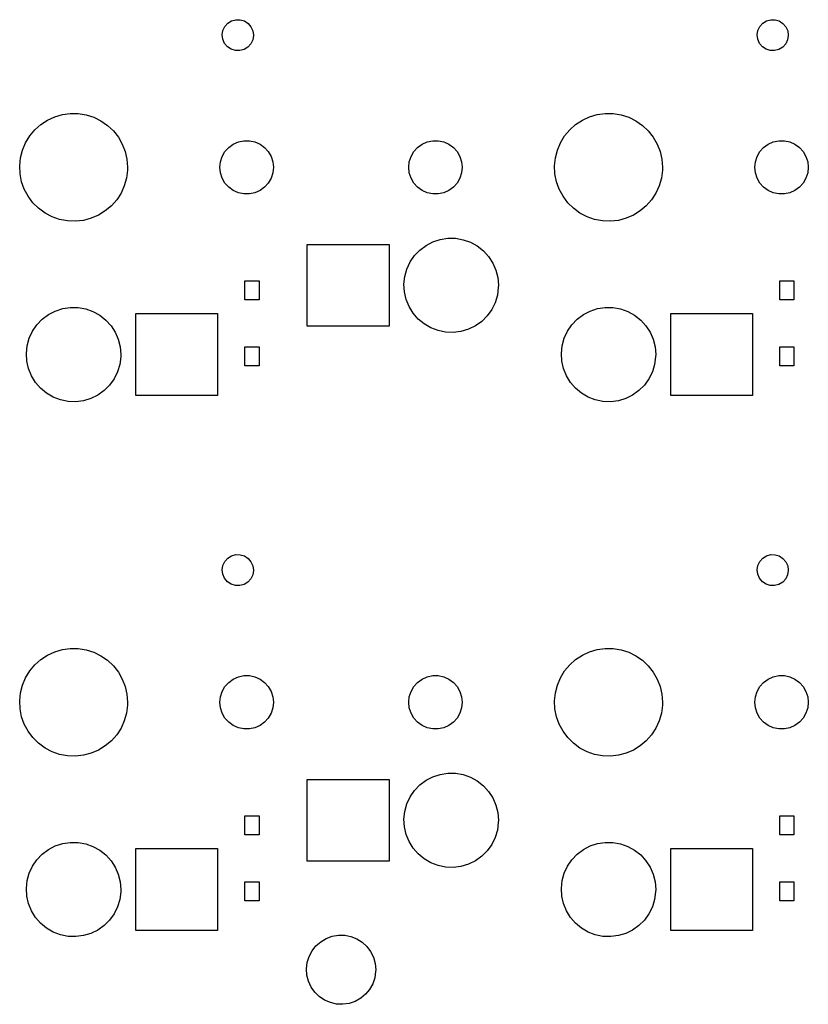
# Model space of a CAD drawing. Extents: x 3.01 to 10.88, y -3.22 to -0.6.
# Tile 19 of 19: x 9.89 to 10.88, y -1.97 to -0.74. Entities that reach past the tile are written whole.
import ezdxf

# ---------------------------------------------------------------- set-up
doc = ezdxf.new("R2010")
doc.units = 0
doc.header["$MEASUREMENT"] = 0
doc.layers.add('BLACK', color=7, linetype='CONTINUOUS')

msp = doc.modelspace()

# ---------------------------------------------------------------- linework, layer by layer
at = {"layer": 'BLACK', "linetype": 'CONTINUOUS'}
for p, q in [((10.1486, -0.740071), (10.1533, -0.737121)), ((10.1533, -0.737121), (10.1586, -0.735601)), ((10.1586, -0.735601), (10.1641, -0.735635)), ((10.1641, -0.735635), (10.1694, -0.737219)), ((10.1694, -0.737219), (10.174, -0.740226)), ((10.8179, -0.740071), (10.8225, -0.737121)), ((10.8225, -0.737121), (10.8279, -0.735601)), ((10.8279, -0.735601), (10.8334, -0.735635)), ((10.8334, -0.735635), (10.8387, -0.737219)), ((10.8387, -0.737219), (10.8433, -0.740226)), ((10.1417, -0.754683), (10.1426, -0.74922)), ((10.1426, -0.74922), (10.1449, -0.744215)), ((10.1449, -0.744215), (10.1486, -0.740071)), ((10.174, -0.740226), (10.1776, -0.744415)), ((10.1776, -0.744415), (10.1799, -0.749448)), ((10.1799, -0.749448), (10.1807, -0.754921)), ((10.811, -0.754683), (10.8119, -0.74922)), ((10.8119, -0.74922), (10.8142, -0.744215)), ((10.8142, -0.744215), (10.8179, -0.740071)), ((10.8433, -0.740226), (10.8469, -0.744415)), ((10.8469, -0.744415), (10.8492, -0.749448)), ((10.8492, -0.749448), (10.85, -0.754921)), ((10.1424, -0.760165), (10.1417, -0.754683)), ((10.1447, -0.765225), (10.1424, -0.760165)), ((10.1798, -0.760849), (10.1774, -0.765825)), ((10.1807, -0.755397), (10.1798, -0.760849)), ((10.1807, -0.754921), (10.1807, -0.755397)), ((10.8117, -0.760165), (10.811, -0.754683)), ((10.814, -0.765225), (10.8117, -0.760165)), ((10.8491, -0.760849), (10.8467, -0.765825)), ((10.85, -0.755397), (10.8491, -0.760849)), ((10.85, -0.754921), (10.85, -0.755397)), ((10.1482, -0.769458), (10.1447, -0.765225)), ((10.1528, -0.772521), (10.1482, -0.769458)), ((10.1581, -0.77417), (10.1528, -0.772521)), ((10.1636, -0.774271), (10.1581, -0.77417)), ((10.169, -0.772817), (10.1636, -0.774271)), ((10.1737, -0.769924), (10.169, -0.772817)), ((10.1774, -0.765825), (10.1737, -0.769924)), ((10.8175, -0.769458), (10.814, -0.765225)), ((10.8221, -0.772521), (10.8175, -0.769458)), ((10.8274, -0.77417), (10.8221, -0.772521)), ((10.8329, -0.774271), (10.8274, -0.77417)), ((10.8383, -0.772817), (10.8329, -0.774271)), ((10.843, -0.769924), (10.8383, -0.772817)), ((10.8467, -0.765825), (10.843, -0.769924)), ((9.91461, -0.866724), (9.92298, -0.861238)), ((9.92298, -0.861238), (9.93206, -0.85705)), ((9.93206, -0.85705), (9.94167, -0.85425)), ((9.94167, -0.85425), (9.95158, -0.852901)), ((9.95158, -0.852901), (9.96159, -0.853032)), ((9.96159, -0.853032), (9.97146, -0.85464)), ((9.97146, -0.85464), (9.98099, -0.85769)), ((9.98099, -0.85769), (9.98996, -0.862115)), ((9.98996, -0.862115), (9.99818, -0.867818)), ((10.5839, -0.866724), (10.5923, -0.861238)), ((10.5923, -0.861238), (10.6014, -0.85705)), ((10.6014, -0.85705), (10.611, -0.85425)), ((10.611, -0.85425), (10.6209, -0.852901)), ((10.6209, -0.852901), (10.6309, -0.853032)), ((10.6309, -0.853032), (10.6408, -0.85464)), ((10.6408, -0.85464), (10.6503, -0.85769)), ((10.6503, -0.85769), (10.6593, -0.862115)), ((10.6593, -0.862115), (10.6675, -0.867818)), ((9.90075, -0.881078), (9.90715, -0.873386)), ((9.90715, -0.873386), (9.91461, -0.866724)), ((9.99818, -0.867818), (10.0055, -0.874673)), ((10.57, -0.881078), (10.5764, -0.873386)), ((10.5764, -0.873386), (10.5839, -0.866724)), ((10.6675, -0.867818), (10.6748, -0.874673)), ((9.89556, -0.889631), (9.90075, -0.881078)), ((10.0055, -0.874673), (10.0117, -0.88253)), ((10.0117, -0.88253), (10.0166, -0.891216)), ((10.5649, -0.889631), (10.57, -0.881078)), ((10.6748, -0.874673), (10.681, -0.88253)), ((10.681, -0.88253), (10.6859, -0.891216)), ((9.88923, -0.908554), (9.89169, -0.898857)), ((9.89169, -0.898857), (9.89556, -0.889631)), ((10.0166, -0.891216), (10.0203, -0.90054)), ((10.1451, -0.900584), (10.1498, -0.89538)), ((10.1498, -0.89538), (10.1555, -0.891263)), ((10.1555, -0.891263), (10.1619, -0.888415)), ((10.1619, -0.888415), (10.1687, -0.886959)), ((10.1687, -0.886959), (10.1757, -0.886959)), ((10.1757, -0.886959), (10.1826, -0.888415)), ((10.1826, -0.888415), (10.189, -0.891263)), ((10.189, -0.891263), (10.1947, -0.89538)), ((10.1947, -0.89538), (10.1993, -0.900584)), ((10.3814, -0.900584), (10.386, -0.89538)), ((10.386, -0.89538), (10.3917, -0.891263)), ((10.3917, -0.891263), (10.3981, -0.888415)), ((10.3981, -0.888415), (10.405, -0.886959)), ((10.405, -0.886959), (10.412, -0.886959)), ((10.412, -0.886959), (10.4188, -0.888415)), ((10.4188, -0.888415), (10.4252, -0.891263)), ((10.4252, -0.891263), (10.4309, -0.89538)), ((10.4309, -0.89538), (10.4356, -0.900584)), ((10.5585, -0.908554), (10.561, -0.898857)), ((10.561, -0.898857), (10.5649, -0.889631)), ((10.6859, -0.891216), (10.6895, -0.90054)), ((10.8144, -0.900584), (10.8191, -0.89538)), ((10.8191, -0.89538), (10.8248, -0.891263)), ((10.8248, -0.891263), (10.8312, -0.888415)), ((10.8312, -0.888415), (10.838, -0.886959)), ((10.838, -0.886959), (10.845, -0.886959)), ((10.845, -0.886959), (10.8519, -0.888415)), ((10.8519, -0.888415), (10.8583, -0.891263)), ((10.8583, -0.891263), (10.8639, -0.89538)), ((10.8639, -0.89538), (10.8686, -0.900584)), ((9.88823, -0.918508), (9.88923, -0.908554)), ((10.0203, -0.90054), (10.0225, -0.910298)), ((10.0225, -0.910298), (10.0232, -0.920275)), ((10.1395, -0.91331), (10.1416, -0.906649)), ((10.1416, -0.906649), (10.1451, -0.900584)), ((10.1993, -0.900584), (10.2028, -0.906649)), ((10.2028, -0.906649), (10.205, -0.91331)), ((10.3757, -0.91331), (10.3779, -0.906649)), ((10.3779, -0.906649), (10.3814, -0.900584)), ((10.4356, -0.900584), (10.4391, -0.906649)), ((10.4391, -0.906649), (10.4412, -0.91331)), ((10.5575, -0.918508), (10.5585, -0.908554)), ((10.6895, -0.90054), (10.6918, -0.910298)), ((10.6918, -0.910298), (10.6925, -0.920275)), ((10.8088, -0.91331), (10.8109, -0.906649)), ((10.8109, -0.906649), (10.8144, -0.900584)), ((10.8686, -0.900584), (10.8721, -0.906649)), ((10.8721, -0.906649), (10.8743, -0.91331)), ((9.88871, -0.928501), (9.88823, -0.918508)), ((10.0231, -0.923808), (10.0218, -0.933732)), ((10.0232, -0.920275), (10.0231, -0.923808)), ((10.1387, -0.920275), (10.1395, -0.91331)), ((10.1395, -0.92724), (10.1387, -0.920275)), ((10.205, -0.91331), (10.2057, -0.920275)), ((10.2057, -0.920275), (10.205, -0.92724)), ((10.375, -0.920275), (10.3757, -0.91331)), ((10.3757, -0.92724), (10.375, -0.920275)), ((10.4412, -0.91331), (10.442, -0.920275)), ((10.442, -0.920275), (10.4412, -0.92724)), ((10.558, -0.928501), (10.5575, -0.918508)), ((10.6924, -0.923808), (10.6911, -0.933732)), ((10.6925, -0.920275), (10.6924, -0.923808)), ((10.808, -0.920275), (10.8088, -0.91331)), ((10.8088, -0.92724), (10.808, -0.920275)), ((10.8743, -0.91331), (10.875, -0.920275)), ((10.875, -0.920275), (10.8743, -0.92724)), ((9.89066, -0.938314), (9.88871, -0.928501)), ((10.0218, -0.933732), (10.0191, -0.943362)), ((10.1416, -0.933901), (10.1395, -0.92724)), ((10.1451, -0.939966), (10.1416, -0.933901)), ((10.2028, -0.933901), (10.1993, -0.939966)), ((10.205, -0.92724), (10.2028, -0.933901)), ((10.3779, -0.933901), (10.3757, -0.92724)), ((10.3814, -0.939966), (10.3779, -0.933901)), ((10.4391, -0.933901), (10.4356, -0.939966)), ((10.4412, -0.92724), (10.4391, -0.933901)), ((10.5599, -0.938314), (10.558, -0.928501)), ((10.6911, -0.933732), (10.6884, -0.943362)), ((10.8109, -0.933901), (10.8088, -0.92724)), ((10.8144, -0.939966), (10.8109, -0.933901)), ((10.8721, -0.933901), (10.8686, -0.939966)), ((10.8743, -0.92724), (10.8721, -0.933901)), ((9.89404, -0.94773), (9.89066, -0.938314)), ((9.89878, -0.956543), (9.89404, -0.94773)), ((10.0191, -0.943362), (10.015, -0.952483)), ((10.1498, -0.945171), (10.1451, -0.939966)), ((10.1555, -0.949287), (10.1498, -0.945171)), ((10.1947, -0.945171), (10.189, -0.949287)), ((10.1993, -0.939966), (10.1947, -0.945171)), ((10.386, -0.945171), (10.3814, -0.939966)), ((10.3917, -0.949287), (10.386, -0.945171)), ((10.4309, -0.945171), (10.4252, -0.949287)), ((10.4356, -0.939966), (10.4309, -0.945171)), ((10.5633, -0.94773), (10.5599, -0.938314)), ((10.5681, -0.956543), (10.5633, -0.94773)), ((10.6884, -0.943362), (10.6843, -0.952483)), ((10.8191, -0.945171), (10.8144, -0.939966)), ((10.8248, -0.949287), (10.8191, -0.945171)), ((10.8639, -0.945171), (10.8583, -0.949287)), ((10.8686, -0.939966), (10.8639, -0.945171)), ((9.90476, -0.964559), (9.89878, -0.956543)), ((10.015, -0.952483), (10.0096, -0.960898)), ((10.1619, -0.952136), (10.1555, -0.949287)), ((10.1687, -0.953592), (10.1619, -0.952136)), ((10.1757, -0.953592), (10.1687, -0.953592)), ((10.1826, -0.952136), (10.1757, -0.953592)), ((10.189, -0.949287), (10.1826, -0.952136)), ((10.3981, -0.952136), (10.3917, -0.949287)), ((10.405, -0.953592), (10.3981, -0.952136)), ((10.412, -0.953592), (10.405, -0.953592)), ((10.4188, -0.952136), (10.412, -0.953592)), ((10.4252, -0.949287), (10.4188, -0.952136)), ((10.5741, -0.964559), (10.5681, -0.956543)), ((10.6843, -0.952483), (10.6789, -0.960898)), ((10.8312, -0.952136), (10.8248, -0.949287)), ((10.838, -0.953592), (10.8312, -0.952136)), ((10.845, -0.953592), (10.838, -0.953592)), ((10.8519, -0.952136), (10.845, -0.953592)), ((10.8583, -0.949287), (10.8519, -0.952136)), ((9.91187, -0.971603), (9.90476, -0.964559)), ((9.91993, -0.977518), (9.91187, -0.971603)), ((10.003, -0.96842), (9.99538, -0.974884)), ((10.0096, -0.960898), (10.003, -0.96842)), ((10.5812, -0.971603), (10.5741, -0.964559)), ((10.5892, -0.977518), (10.5812, -0.971603)), ((10.6723, -0.96842), (10.6647, -0.974884)), ((10.6789, -0.960898), (10.6723, -0.96842)), ((9.92879, -0.982177), (9.91993, -0.977518)), ((9.93823, -0.985475), (9.92879, -0.982177)), ((9.94806, -0.987341), (9.93823, -0.985475)), ((9.97768, -0.984098), (9.968, -0.986645)), ((9.98687, -0.980148), (9.97768, -0.984098)), ((9.99538, -0.974884), (9.98687, -0.980148)), ((10.5981, -0.982177), (10.5892, -0.977518)), ((10.6075, -0.985475), (10.5981, -0.982177)), ((10.6174, -0.987341), (10.6075, -0.985475)), ((10.647, -0.984098), (10.6373, -0.986645)), ((10.6562, -0.980148), (10.647, -0.984098)), ((10.6647, -0.974884), (10.6562, -0.980148)), ((9.95806, -0.987734), (9.94806, -0.987341)), ((9.968, -0.986645), (9.95806, -0.987734)), ((10.6274, -0.987734), (10.6174, -0.987341)), ((10.6373, -0.986645), (10.6274, -0.987734)), ((10.4145, -1.01047), (10.424, -1.009)), ((10.424, -1.009), (10.4337, -1.00912)), ((10.4337, -1.00912), (10.4432, -1.01082)), ((10.248, -1.11909), (10.248, -1.01673)), ((10.248, -1.01673), (10.3504, -1.01673)), ((10.3504, -1.01673), (10.3504, -1.11909)), ((10.3889, -1.02375), (10.3967, -1.01794)), ((10.3967, -1.01794), (10.4053, -1.01347)), ((10.4053, -1.01347), (10.4145, -1.01047)), ((10.4432, -1.01082), (10.4524, -1.01405)), ((10.4524, -1.01405), (10.4608, -1.01872)), ((10.4608, -1.01872), (10.4684, -1.02472)), ((10.3768, -1.03874), (10.3823, -1.03075)), ((10.3823, -1.03075), (10.3889, -1.02375)), ((10.4684, -1.02472), (10.4749, -1.03188)), ((10.4749, -1.03188), (10.4802, -1.04001)), ((10.3727, -1.04752), (10.3768, -1.03874)), ((10.4802, -1.04001), (10.484, -1.04888)), ((10.3691, -1.06647), (10.3701, -1.05685)), ((10.3701, -1.05685), (10.3727, -1.04752)), ((10.484, -1.04888), (10.4864, -1.05827)), ((10.4864, -1.05827), (10.4872, -1.06791)), ((10.1699, -1.08596), (10.1699, -1.06234)), ((10.1699, -1.06234), (10.1877, -1.06234)), ((10.1877, -1.06234), (10.1877, -1.08596)), ((10.3697, -1.07613), (10.3691, -1.06647)), ((10.4871, -1.0708), (10.4859, -1.08039)), ((10.4872, -1.06791), (10.4871, -1.0708)), ((10.8392, -1.08596), (10.8392, -1.06234)), ((10.8392, -1.06234), (10.857, -1.06234)), ((10.857, -1.06234), (10.857, -1.08596)), ((10.3718, -1.08557), (10.3697, -1.07613)), ((10.4859, -1.08039), (10.4831, -1.08965)), ((9.94202, -1.09708), (9.95158, -1.09562)), ((9.95158, -1.09562), (9.96126, -1.09573)), ((9.96126, -1.09573), (9.97079, -1.09743)), ((10.1877, -1.08596), (10.1699, -1.08596)), ((10.3754, -1.09454), (10.3718, -1.08557)), ((10.3805, -1.10279), (10.3754, -1.09454)), ((10.4831, -1.08965), (10.4788, -1.09833)), ((10.6113, -1.09708), (10.6209, -1.09562)), ((10.6209, -1.09562), (10.6306, -1.09573)), ((10.6306, -1.09573), (10.6401, -1.09743)), ((10.857, -1.08596), (10.8392, -1.08596)), ((9.9165, -1.11037), (9.92423, -1.10456)), ((9.92423, -1.10456), (9.93282, -1.10009)), ((9.93282, -1.10009), (9.94202, -1.09708)), ((9.97079, -1.09743), (9.97991, -1.10066)), ((9.97991, -1.10066), (9.98838, -1.10534)), ((9.98838, -1.10534), (9.99598, -1.11134)), ((10.0335, -1.20571), (10.0335, -1.10335)), ((10.0335, -1.10335), (10.1358, -1.10335)), ((10.1358, -1.10335), (10.1358, -1.20571)), ((10.3868, -1.11011), (10.3805, -1.10279)), ((10.4731, -1.10619), (10.4663, -1.11302)), ((10.4788, -1.09833), (10.4731, -1.10619)), ((10.5858, -1.11037), (10.5935, -1.10456)), ((10.5935, -1.10456), (10.6021, -1.10009)), ((10.6021, -1.10009), (10.6113, -1.09708)), ((10.6401, -1.09743), (10.6492, -1.10066)), ((10.6492, -1.10066), (10.6577, -1.10534)), ((10.6577, -1.10534), (10.6653, -1.11134)), ((10.7028, -1.20571), (10.7028, -1.10335)), ((10.7028, -1.10335), (10.8051, -1.10335)), ((10.8051, -1.10335), (10.8051, -1.20571)), ((9.90436, -1.12536), (9.90981, -1.11736)), ((9.90981, -1.11736), (9.9165, -1.11037)), ((9.99598, -1.11134), (10.0025, -1.11849)), ((10.0025, -1.11849), (10.0077, -1.12662)), ((10.3504, -1.11909), (10.248, -1.11909)), ((10.3943, -1.11629), (10.3868, -1.11011)), ((10.4026, -1.12117), (10.3943, -1.11629)), ((10.4584, -1.11864), (10.4497, -1.1229)), ((10.4663, -1.11302), (10.4584, -1.11864)), ((10.5736, -1.12536), (10.5791, -1.11736)), ((10.5791, -1.11736), (10.5858, -1.11037)), ((10.6653, -1.11134), (10.6718, -1.11849)), ((10.6718, -1.11849), (10.677, -1.12662)), ((9.90028, -1.13414), (9.90436, -1.12536)), ((10.0077, -1.12662), (10.0116, -1.1355)), ((10.4117, -1.12462), (10.4026, -1.12117)), ((10.4212, -1.12655), (10.4117, -1.12462)), ((10.4308, -1.12691), (10.4212, -1.12655)), ((10.4404, -1.12568), (10.4308, -1.12691)), ((10.4497, -1.1229), (10.4404, -1.12568)), ((10.5696, -1.13414), (10.5736, -1.12536)), ((10.677, -1.12662), (10.6809, -1.1355)), ((9.89667, -1.15308), (9.89769, -1.14346)), ((9.89769, -1.14346), (9.90028, -1.13414)), ((10.0116, -1.1355), (10.014, -1.14488)), ((10.014, -1.14488), (10.0148, -1.15453)), ((10.1699, -1.16863), (10.1699, -1.14501)), ((10.1699, -1.14501), (10.1877, -1.14501)), ((10.1877, -1.14501), (10.1877, -1.16863)), ((10.566, -1.15308), (10.567, -1.14346)), ((10.567, -1.14346), (10.5696, -1.13414)), ((10.6809, -1.1355), (10.6833, -1.14488)), ((10.6833, -1.14488), (10.6841, -1.15453)), ((10.8392, -1.16863), (10.8392, -1.14501)), ((10.8392, -1.14501), (10.857, -1.14501)), ((10.857, -1.14501), (10.857, -1.16863)), ((9.89722, -1.16275), (9.89667, -1.15308)), ((10.0147, -1.15741), (10.0134, -1.16701)), ((10.0148, -1.15453), (10.0147, -1.15741)), ((10.5665, -1.16275), (10.566, -1.15308)), ((10.684, -1.15741), (10.6827, -1.16701)), ((10.6841, -1.15453), (10.684, -1.15741)), ((9.89935, -1.17219), (9.89722, -1.16275)), ((10.0134, -1.16701), (10.0106, -1.17627)), ((10.1877, -1.16863), (10.1699, -1.16863)), ((10.5686, -1.17219), (10.5665, -1.16275)), ((10.6827, -1.16701), (10.6799, -1.17627)), ((10.857, -1.16863), (10.8392, -1.16863)), ((9.90299, -1.18115), (9.89935, -1.17219)), ((9.90805, -1.18941), (9.90299, -1.18115)), ((10.0106, -1.17627), (10.0063, -1.18494)), ((10.5723, -1.18115), (10.5686, -1.17219)), ((10.5773, -1.18941), (10.5723, -1.18115)), ((10.6799, -1.17627), (10.6756, -1.18494)), ((9.91439, -1.19672), (9.90805, -1.18941)), ((10.0007, -1.1928), (9.99382, -1.19963)), ((10.0063, -1.18494), (10.0007, -1.1928)), ((10.5837, -1.19672), (10.5773, -1.18941)), ((10.67, -1.1928), (10.6631, -1.19963)), ((10.6756, -1.18494), (10.67, -1.1928)), ((9.92183, -1.2029), (9.91439, -1.19672)), ((9.93019, -1.20778), (9.92183, -1.2029)), ((9.98594, -1.20525), (9.97725, -1.20951)), ((9.99382, -1.19963), (9.98594, -1.20525)), ((10.1358, -1.20571), (10.0335, -1.20571)), ((10.5911, -1.2029), (10.5837, -1.19672)), ((10.5995, -1.20778), (10.5911, -1.2029)), ((10.6552, -1.20525), (10.6465, -1.20951)), ((10.6631, -1.19963), (10.6552, -1.20525)), ((10.8051, -1.20571), (10.7028, -1.20571)), ((9.93923, -1.21124), (9.93019, -1.20778)), ((9.94871, -1.21317), (9.93923, -1.21124)), ((9.95838, -1.21352), (9.94871, -1.21317)), ((9.96798, -1.21229), (9.95838, -1.21352)), ((9.97725, -1.20951), (9.96798, -1.21229)), ((10.6085, -1.21124), (10.5995, -1.20778)), ((10.618, -1.21317), (10.6085, -1.21124)), ((10.6277, -1.21352), (10.618, -1.21317)), ((10.6373, -1.21229), (10.6277, -1.21352)), ((10.6465, -1.20951), (10.6373, -1.21229)), ((10.1426, -1.41851), (10.1449, -1.41351)), ((10.1449, -1.41351), (10.1486, -1.40936)), ((10.1486, -1.40936), (10.1533, -1.40641)), ((10.1533, -1.40641), (10.1586, -1.40489)), ((10.1586, -1.40489), (10.1641, -1.40493)), ((10.1641, -1.40493), (10.1694, -1.40651)), ((10.1694, -1.40651), (10.174, -1.40952)), ((10.174, -1.40952), (10.1776, -1.41371)), ((10.1776, -1.41371), (10.1799, -1.41874)), ((10.8119, -1.41851), (10.8142, -1.41351)), ((10.8142, -1.41351), (10.8179, -1.40936)), ((10.8179, -1.40936), (10.8225, -1.40641)), ((10.8225, -1.40641), (10.8279, -1.40489)), ((10.8279, -1.40489), (10.8334, -1.40493)), ((10.8334, -1.40493), (10.8387, -1.40651)), ((10.8387, -1.40651), (10.8433, -1.40952)), ((10.8433, -1.40952), (10.8469, -1.41371)), ((10.8469, -1.41371), (10.8492, -1.41874)), ((10.1417, -1.42397), (10.1426, -1.41851)), ((10.1424, -1.42946), (10.1417, -1.42397)), ((10.1807, -1.42469), (10.1798, -1.43014)), ((10.1799, -1.41874), (10.1807, -1.42421)), ((10.1807, -1.42421), (10.1807, -1.42469)), ((10.811, -1.42397), (10.8119, -1.41851)), ((10.8117, -1.42946), (10.811, -1.42397)), ((10.85, -1.42469), (10.8491, -1.43014)), ((10.8492, -1.41874), (10.85, -1.42421)), ((10.85, -1.42421), (10.85, -1.42469)), ((10.1447, -1.43452), (10.1424, -1.42946)), ((10.1482, -1.43875), (10.1447, -1.43452)), ((10.1528, -1.44181), (10.1482, -1.43875)), ((10.1737, -1.43922), (10.169, -1.44211)), ((10.1774, -1.43512), (10.1737, -1.43922)), ((10.1798, -1.43014), (10.1774, -1.43512)), ((10.814, -1.43452), (10.8117, -1.42946)), ((10.8175, -1.43875), (10.814, -1.43452)), ((10.8221, -1.44181), (10.8175, -1.43875)), ((10.843, -1.43922), (10.8383, -1.44211)), ((10.8467, -1.43512), (10.843, -1.43922)), ((10.8491, -1.43014), (10.8467, -1.43512)), ((10.1581, -1.44346), (10.1528, -1.44181)), ((10.1636, -1.44356), (10.1581, -1.44346)), ((10.169, -1.44211), (10.1636, -1.44356)), ((10.8274, -1.44346), (10.8221, -1.44181)), ((10.8329, -1.44356), (10.8274, -1.44346)), ((10.8383, -1.44211), (10.8329, -1.44356)), ((9.92298, -1.53053), (9.93206, -1.52634)), ((9.93206, -1.52634), (9.94167, -1.52354)), ((9.94167, -1.52354), (9.95158, -1.52219)), ((9.95158, -1.52219), (9.96159, -1.52232)), ((9.96159, -1.52232), (9.97146, -1.52393)), ((9.97146, -1.52393), (9.98099, -1.52698)), ((9.98099, -1.52698), (9.98996, -1.53141)), ((10.5923, -1.53053), (10.6014, -1.52634)), ((10.6014, -1.52634), (10.611, -1.52354)), ((10.611, -1.52354), (10.6209, -1.52219)), ((10.6209, -1.52219), (10.6309, -1.52232)), ((10.6309, -1.52232), (10.6408, -1.52393)), ((10.6408, -1.52393), (10.6503, -1.52698)), ((10.6503, -1.52698), (10.6593, -1.53141)), ((9.90715, -1.54268), (9.91461, -1.53601)), ((9.91461, -1.53601), (9.92298, -1.53053)), ((9.98996, -1.53141), (9.99818, -1.53711)), ((9.99818, -1.53711), (10.0055, -1.54396)), ((10.5764, -1.54268), (10.5839, -1.53601)), ((10.5839, -1.53601), (10.5923, -1.53053)), ((10.6593, -1.53141), (10.6675, -1.53711)), ((10.6675, -1.53711), (10.6748, -1.54396)), ((9.89556, -1.55892), (9.90075, -1.55037)), ((9.90075, -1.55037), (9.90715, -1.54268)), ((10.0055, -1.54396), (10.0117, -1.55182)), ((10.0117, -1.55182), (10.0166, -1.56051)), ((10.5649, -1.55892), (10.57, -1.55037)), ((10.57, -1.55037), (10.5764, -1.54268)), ((10.6748, -1.54396), (10.681, -1.55182)), ((10.681, -1.55182), (10.6859, -1.56051)), ((9.89169, -1.56815), (9.89556, -1.55892)), ((10.0166, -1.56051), (10.0203, -1.56983)), ((10.1498, -1.56467), (10.1555, -1.56055)), ((10.1555, -1.56055), (10.1619, -1.55771)), ((10.1619, -1.55771), (10.1687, -1.55625)), ((10.1687, -1.55625), (10.1757, -1.55625)), ((10.1757, -1.55625), (10.1826, -1.55771)), ((10.1826, -1.55771), (10.189, -1.56055)), ((10.189, -1.56055), (10.1947, -1.56467)), ((10.386, -1.56467), (10.3917, -1.56055)), ((10.3917, -1.56055), (10.3981, -1.55771)), ((10.3981, -1.55771), (10.405, -1.55625)), ((10.405, -1.55625), (10.412, -1.55625)), ((10.412, -1.55625), (10.4188, -1.55771)), ((10.4188, -1.55771), (10.4252, -1.56055)), ((10.4252, -1.56055), (10.4309, -1.56467)), ((10.561, -1.56815), (10.5649, -1.55892)), ((10.6859, -1.56051), (10.6895, -1.56983)), ((10.8191, -1.56467), (10.8248, -1.56055)), ((10.8248, -1.56055), (10.8312, -1.55771)), ((10.8312, -1.55771), (10.838, -1.55625)), ((10.838, -1.55625), (10.845, -1.55625)), ((10.845, -1.55625), (10.8519, -1.55771)), ((10.8519, -1.55771), (10.8583, -1.56055)), ((10.8583, -1.56055), (10.8639, -1.56467)), ((9.88923, -1.57784), (9.89169, -1.56815)), ((10.0203, -1.56983), (10.0225, -1.57959)), ((10.1395, -1.5826), (10.1416, -1.57594)), ((10.1416, -1.57594), (10.1451, -1.56988)), ((10.1451, -1.56988), (10.1498, -1.56467)), ((10.1947, -1.56467), (10.1993, -1.56988)), ((10.1993, -1.56988), (10.2028, -1.57594)), ((10.2028, -1.57594), (10.205, -1.5826)), ((10.3757, -1.5826), (10.3779, -1.57594)), ((10.3779, -1.57594), (10.3814, -1.56988)), ((10.3814, -1.56988), (10.386, -1.56467)), ((10.4309, -1.56467), (10.4356, -1.56988)), ((10.4356, -1.56988), (10.4391, -1.57594)), ((10.4391, -1.57594), (10.4412, -1.5826)), ((10.5585, -1.57784), (10.561, -1.56815)), ((10.6895, -1.56983), (10.6918, -1.57959)), ((10.8088, -1.5826), (10.8109, -1.57594)), ((10.8109, -1.57594), (10.8144, -1.56988)), ((10.8144, -1.56988), (10.8191, -1.56467)), ((10.8639, -1.56467), (10.8686, -1.56988)), ((10.8686, -1.56988), (10.8721, -1.57594)), ((10.8721, -1.57594), (10.8743, -1.5826)), ((9.88823, -1.5878), (9.88923, -1.57784)), ((9.88871, -1.59779), (9.88823, -1.5878)), ((10.0225, -1.57959), (10.0232, -1.58957)), ((10.1387, -1.58957), (10.1395, -1.5826)), ((10.205, -1.5826), (10.2057, -1.58957)), ((10.375, -1.58957), (10.3757, -1.5826)), ((10.4412, -1.5826), (10.442, -1.58957)), ((10.5575, -1.5878), (10.5585, -1.57784)), ((10.558, -1.59779), (10.5575, -1.5878)), ((10.6918, -1.57959), (10.6925, -1.58957)), ((10.808, -1.58957), (10.8088, -1.5826)), ((10.8743, -1.5826), (10.875, -1.58957)), ((9.89066, -1.6076), (9.88871, -1.59779)), ((10.0231, -1.5931), (10.0218, -1.60302)), ((10.0232, -1.58957), (10.0231, -1.5931)), ((10.1395, -1.59653), (10.1387, -1.58957)), ((10.1416, -1.60319), (10.1395, -1.59653)), ((10.205, -1.59653), (10.2028, -1.60319)), ((10.2057, -1.58957), (10.205, -1.59653)), ((10.3757, -1.59653), (10.375, -1.58957)), ((10.3779, -1.60319), (10.3757, -1.59653)), ((10.4412, -1.59653), (10.4391, -1.60319)), ((10.442, -1.58957), (10.4412, -1.59653)), ((10.5599, -1.6076), (10.558, -1.59779)), ((10.6924, -1.5931), (10.6911, -1.60302)), ((10.6925, -1.58957), (10.6924, -1.5931)), ((10.8088, -1.59653), (10.808, -1.58957)), ((10.8109, -1.60319), (10.8088, -1.59653)), ((10.8743, -1.59653), (10.8721, -1.60319)), ((10.875, -1.58957), (10.8743, -1.59653)), ((9.89404, -1.61702), (9.89066, -1.6076)), ((10.0191, -1.61265), (10.015, -1.62177)), ((10.0218, -1.60302), (10.0191, -1.61265)), ((10.1451, -1.60926), (10.1416, -1.60319)), ((10.1498, -1.61446), (10.1451, -1.60926)), ((10.1993, -1.60926), (10.1947, -1.61446)), ((10.2028, -1.60319), (10.1993, -1.60926)), ((10.3814, -1.60926), (10.3779, -1.60319)), ((10.386, -1.61446), (10.3814, -1.60926)), ((10.4356, -1.60926), (10.4309, -1.61446)), ((10.4391, -1.60319), (10.4356, -1.60926)), ((10.5633, -1.61702), (10.5599, -1.6076)), ((10.6884, -1.61265), (10.6843, -1.62177)), ((10.6911, -1.60302), (10.6884, -1.61265)), ((10.8144, -1.60926), (10.8109, -1.60319)), ((10.8191, -1.61446), (10.8144, -1.60926)), ((10.8686, -1.60926), (10.8639, -1.61446)), ((10.8721, -1.60319), (10.8686, -1.60926)), ((9.89878, -1.62583), (9.89404, -1.61702)), ((9.90476, -1.63385), (9.89878, -1.62583)), ((10.015, -1.62177), (10.0096, -1.63019)), ((10.1555, -1.61858), (10.1498, -1.61446)), ((10.1619, -1.62143), (10.1555, -1.61858)), ((10.1687, -1.62288), (10.1619, -1.62143)), ((10.1757, -1.62288), (10.1687, -1.62288)), ((10.1826, -1.62143), (10.1757, -1.62288)), ((10.189, -1.61858), (10.1826, -1.62143)), ((10.1947, -1.61446), (10.189, -1.61858)), ((10.3917, -1.61858), (10.386, -1.61446)), ((10.3981, -1.62143), (10.3917, -1.61858)), ((10.405, -1.62288), (10.3981, -1.62143)), ((10.412, -1.62288), (10.405, -1.62288)), ((10.4188, -1.62143), (10.412, -1.62288)), ((10.4252, -1.61858), (10.4188, -1.62143)), ((10.4309, -1.61446), (10.4252, -1.61858)), ((10.5681, -1.62583), (10.5633, -1.61702)), ((10.5741, -1.63385), (10.5681, -1.62583)), ((10.6843, -1.62177), (10.6789, -1.63019)), ((10.8248, -1.61858), (10.8191, -1.61446)), ((10.8312, -1.62143), (10.8248, -1.61858)), ((10.838, -1.62288), (10.8312, -1.62143)), ((10.845, -1.62288), (10.838, -1.62288)), ((10.8519, -1.62143), (10.845, -1.62288)), ((10.8583, -1.61858), (10.8519, -1.62143)), ((10.8639, -1.61446), (10.8583, -1.61858)), ((9.91187, -1.64089), (9.90476, -1.63385)), ((10.003, -1.63771), (9.99538, -1.64417)), ((10.0096, -1.63019), (10.003, -1.63771)), ((10.5812, -1.64089), (10.5741, -1.63385)), ((10.6723, -1.63771), (10.6647, -1.64417)), ((10.6789, -1.63019), (10.6723, -1.63771)), ((9.91993, -1.64681), (9.91187, -1.64089)), ((9.92879, -1.65147), (9.91993, -1.64681)), ((9.98687, -1.64944), (9.97768, -1.65339)), ((9.99538, -1.64417), (9.98687, -1.64944)), ((10.5892, -1.64681), (10.5812, -1.64089)), ((10.5981, -1.65147), (10.5892, -1.64681)), ((10.6562, -1.64944), (10.647, -1.65339)), ((10.6647, -1.64417), (10.6562, -1.64944)), ((9.93823, -1.65477), (9.92879, -1.65147)), ((9.94806, -1.65663), (9.93823, -1.65477)), ((9.95806, -1.65703), (9.94806, -1.65663)), ((9.968, -1.65594), (9.95806, -1.65703)), ((9.97768, -1.65339), (9.968, -1.65594)), ((10.6075, -1.65477), (10.5981, -1.65147)), ((10.6174, -1.65663), (10.6075, -1.65477)), ((10.6274, -1.65703), (10.6174, -1.65663)), ((10.6373, -1.65594), (10.6274, -1.65703)), ((10.647, -1.65339), (10.6373, -1.65594)), ((10.248, -1.78839), (10.248, -1.68602)), ((10.248, -1.68602), (10.3504, -1.68602)), ((10.3504, -1.68602), (10.3504, -1.78839)), ((10.3889, -1.69304), (10.3967, -1.68723)), ((10.3967, -1.68723), (10.4053, -1.68276)), ((10.4053, -1.68276), (10.4145, -1.67976)), ((10.4145, -1.67976), (10.424, -1.67829)), ((10.424, -1.67829), (10.4337, -1.67841)), ((10.4337, -1.67841), (10.4432, -1.68011)), ((10.4432, -1.68011), (10.4524, -1.68334)), ((10.4524, -1.68334), (10.4608, -1.68802)), ((10.3823, -1.70004), (10.3889, -1.69304)), ((10.4608, -1.68802), (10.4684, -1.69401)), ((10.4684, -1.69401), (10.4749, -1.70117)), ((10.3727, -1.71681), (10.3768, -1.70803)), ((10.3768, -1.70803), (10.3823, -1.70004)), ((10.4749, -1.70117), (10.4802, -1.7093)), ((10.4802, -1.7093), (10.484, -1.71817)), ((10.3701, -1.72614), (10.3727, -1.71681)), ((10.484, -1.71817), (10.4864, -1.72756)), ((10.1699, -1.75525), (10.1699, -1.73163)), ((10.1699, -1.73163), (10.1877, -1.73163)), ((10.1877, -1.73163), (10.1877, -1.75525)), ((10.3691, -1.73576), (10.3701, -1.72614)), ((10.3697, -1.74542), (10.3691, -1.73576)), ((10.4864, -1.72756), (10.4872, -1.7372)), ((10.8392, -1.75525), (10.8392, -1.73163)), ((10.8392, -1.73163), (10.857, -1.73163)), ((10.857, -1.73163), (10.857, -1.75525)), ((10.3718, -1.75486), (10.3697, -1.74542)), ((10.4871, -1.74009), (10.4859, -1.74968)), ((10.4872, -1.7372), (10.4871, -1.74009)), ((10.1877, -1.75525), (10.1699, -1.75525)), ((10.3754, -1.76383), (10.3718, -1.75486)), ((10.4831, -1.75894), (10.4788, -1.76762)), ((10.4859, -1.74968), (10.4831, -1.75894)), ((10.857, -1.75525), (10.8392, -1.75525)), ((9.9165, -1.77966), (9.92423, -1.77385)), ((9.92423, -1.77385), (9.93282, -1.76938)), ((9.93282, -1.76938), (9.94202, -1.76637)), ((9.94202, -1.76637), (9.95158, -1.76491)), ((9.95158, -1.76491), (9.96126, -1.76503)), ((9.96126, -1.76503), (9.97079, -1.76672)), ((9.97079, -1.76672), (9.97991, -1.76995)), ((9.97991, -1.76995), (9.98838, -1.77463)), ((10.0335, -1.875), (10.0335, -1.77264)), ((10.0335, -1.77264), (10.1358, -1.77264)), ((10.1358, -1.77264), (10.1358, -1.875)), ((10.3805, -1.77208), (10.3754, -1.76383)), ((10.3868, -1.7794), (10.3805, -1.77208)), ((10.4788, -1.76762), (10.4731, -1.77548)), ((10.5858, -1.77966), (10.5935, -1.77385)), ((10.5935, -1.77385), (10.6021, -1.76938)), ((10.6021, -1.76938), (10.6113, -1.76637)), ((10.6113, -1.76637), (10.6209, -1.76491)), ((10.6209, -1.76491), (10.6306, -1.76503)), ((10.6306, -1.76503), (10.6401, -1.76672)), ((10.6401, -1.76672), (10.6492, -1.76995)), ((10.6492, -1.76995), (10.6577, -1.77463)), ((10.7028, -1.875), (10.7028, -1.77264)), ((10.7028, -1.77264), (10.8051, -1.77264)), ((10.8051, -1.77264), (10.8051, -1.875)), ((9.90981, -1.78665), (9.9165, -1.77966)), ((9.98838, -1.77463), (9.99598, -1.78063)), ((9.99598, -1.78063), (10.0025, -1.78779)), ((10.3943, -1.78558), (10.3868, -1.7794)), ((10.4026, -1.79046), (10.3943, -1.78558)), ((10.4663, -1.78231), (10.4584, -1.78793)), ((10.4731, -1.77548), (10.4663, -1.78231)), ((10.5791, -1.78665), (10.5858, -1.77966)), ((10.6577, -1.77463), (10.6653, -1.78063)), ((10.6653, -1.78063), (10.6718, -1.78779)), ((9.90028, -1.80343), (9.90436, -1.79465)), ((9.90436, -1.79465), (9.90981, -1.78665)), ((10.0025, -1.78779), (10.0077, -1.79591)), ((10.0077, -1.79591), (10.0116, -1.80479)), ((10.3504, -1.78839), (10.248, -1.78839)), ((10.4117, -1.79391), (10.4026, -1.79046)), ((10.4212, -1.79584), (10.4117, -1.79391)), ((10.4308, -1.7962), (10.4212, -1.79584)), ((10.4404, -1.79497), (10.4308, -1.7962)), ((10.4497, -1.79219), (10.4404, -1.79497)), ((10.4584, -1.78793), (10.4497, -1.79219)), ((10.5696, -1.80343), (10.5736, -1.79465)), ((10.5736, -1.79465), (10.5791, -1.78665)), ((10.6718, -1.78779), (10.677, -1.79591)), ((10.677, -1.79591), (10.6809, -1.80479)), ((9.89769, -1.81275), (9.90028, -1.80343)), ((10.0116, -1.80479), (10.014, -1.81417)), ((10.567, -1.81275), (10.5696, -1.80343)), ((10.6809, -1.80479), (10.6833, -1.81417)), ((9.89667, -1.82238), (9.89769, -1.81275)), ((9.89722, -1.83204), (9.89667, -1.82238)), ((10.014, -1.81417), (10.0148, -1.82382)), ((10.1699, -1.83793), (10.1699, -1.8143)), ((10.1699, -1.8143), (10.1877, -1.8143)), ((10.1877, -1.8143), (10.1877, -1.83793)), ((10.566, -1.82238), (10.567, -1.81275)), ((10.5665, -1.83204), (10.566, -1.82238)), ((10.6833, -1.81417), (10.6841, -1.82382)), ((10.8392, -1.83793), (10.8392, -1.8143)), ((10.8392, -1.8143), (10.857, -1.8143)), ((10.857, -1.8143), (10.857, -1.83793)), ((9.89935, -1.84148), (9.89722, -1.83204)), ((10.0147, -1.8267), (10.0134, -1.8363)), ((10.0148, -1.82382), (10.0147, -1.8267)), ((10.5686, -1.84148), (10.5665, -1.83204)), ((10.684, -1.8267), (10.6827, -1.8363)), ((10.6841, -1.82382), (10.684, -1.8267)), ((9.90299, -1.85044), (9.89935, -1.84148)), ((10.0106, -1.84556), (10.0063, -1.85423)), ((10.0134, -1.8363), (10.0106, -1.84556)), ((10.1877, -1.83793), (10.1699, -1.83793)), ((10.5723, -1.85044), (10.5686, -1.84148)), ((10.6799, -1.84556), (10.6756, -1.85423)), ((10.6827, -1.8363), (10.6799, -1.84556)), ((10.857, -1.83793), (10.8392, -1.83793)), ((9.90805, -1.8587), (9.90299, -1.85044)), ((9.91439, -1.86601), (9.90805, -1.8587)), ((10.0063, -1.85423), (10.0007, -1.86209)), ((10.5773, -1.8587), (10.5723, -1.85044)), ((10.5837, -1.86601), (10.5773, -1.8587)), ((10.6756, -1.85423), (10.67, -1.86209)), ((9.92183, -1.87219), (9.91439, -1.86601)), ((9.93019, -1.87708), (9.92183, -1.87219)), ((9.99382, -1.86892), (9.98594, -1.87454)), ((10.0007, -1.86209), (9.99382, -1.86892)), ((10.5911, -1.87219), (10.5837, -1.86601)), ((10.5995, -1.87708), (10.5911, -1.87219)), ((10.6631, -1.86892), (10.6552, -1.87454)), ((10.67, -1.86209), (10.6631, -1.86892)), ((9.93923, -1.88053), (9.93019, -1.87708)), ((9.94871, -1.88246), (9.93923, -1.88053)), ((9.95838, -1.88281), (9.94871, -1.88246)), ((9.96798, -1.88158), (9.95838, -1.88281)), ((9.97725, -1.8788), (9.96798, -1.88158)), ((9.98594, -1.87454), (9.97725, -1.8788)), ((10.1358, -1.875), (10.0335, -1.875)), ((10.2717, -1.88512), (10.2791, -1.88238)), ((10.2791, -1.88238), (10.287, -1.88104)), ((10.287, -1.88104), (10.2949, -1.88114)), ((10.2949, -1.88114), (10.3026, -1.88269)), ((10.3026, -1.88269), (10.31, -1.88562)), ((10.6085, -1.88053), (10.5995, -1.87708)), ((10.618, -1.88246), (10.6085, -1.88053)), ((10.6277, -1.88281), (10.618, -1.88246)), ((10.6373, -1.88158), (10.6277, -1.88281)), ((10.6465, -1.8788), (10.6373, -1.88158)), ((10.6552, -1.87454), (10.6465, -1.8788)), ((10.8051, -1.875), (10.7028, -1.875)), ((10.254, -1.90062), (10.2589, -1.8944)), ((10.2589, -1.8944), (10.2649, -1.88918)), ((10.2649, -1.88918), (10.2717, -1.88512)), ((10.31, -1.88562), (10.3167, -1.88985)), ((10.3167, -1.88985), (10.3225, -1.89523)), ((10.3225, -1.89523), (10.3273, -1.90158)), ((10.248, -1.91521), (10.2503, -1.90764)), ((10.2503, -1.90764), (10.254, -1.90062)), ((10.3273, -1.90158), (10.3308, -1.90869)), ((10.3308, -1.90869), (10.3329, -1.91632)), ((10.2471, -1.92308), (10.248, -1.91521)), ((10.3329, -1.91632), (10.3337, -1.92421)), ((10.2476, -1.93099), (10.2471, -1.92308)), ((10.2495, -1.93867), (10.2476, -1.93099)), ((10.3336, -1.92648), (10.3325, -1.93432)), ((10.3337, -1.92421), (10.3336, -1.92648)), ((10.2528, -1.94587), (10.2495, -1.93867)), ((10.2574, -1.95234), (10.2528, -1.94587)), ((10.3299, -1.94183), (10.326, -1.94874)), ((10.3325, -1.93432), (10.3299, -1.94183)), ((10.2631, -1.95787), (10.2574, -1.95234)), ((10.2697, -1.96227), (10.2631, -1.95787)), ((10.321, -1.95483), (10.3149, -1.9599)), ((10.326, -1.94874), (10.321, -1.95483)), ((10.277, -1.9654), (10.2697, -1.96227)), ((10.2847, -1.96715), (10.277, -1.9654)), ((10.2926, -1.96746), (10.2847, -1.96715)), ((10.3005, -1.96632), (10.2926, -1.96746)), ((10.308, -1.96377), (10.3005, -1.96632)), ((10.3149, -1.9599), (10.308, -1.96377))]:
    msp.add_line(p, q, dxfattribs=at)

doc.saveas('drawing.dxf')
